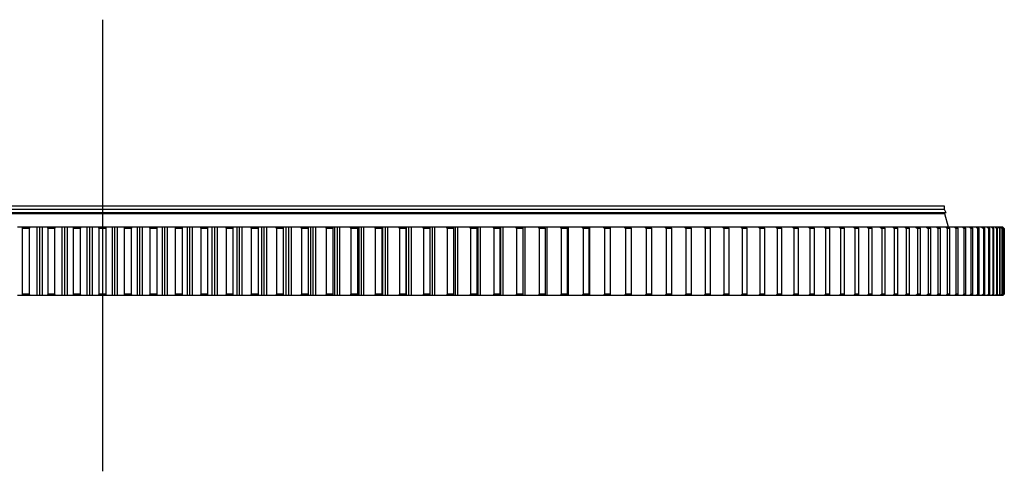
# Model space of a CAD drawing. Header units: millimetres. Extents: x -1209 to 25995, y 126471 to 147133.
# Tile 6 of 21: x 5172 to 8129, y 136803 to 138158. Entities that reach past the tile are written whole.
import ezdxf

# ---------------------------------------------------------------- set-up
doc = ezdxf.new("R2010")
doc.units = ezdxf.units.MM
doc.header["$LTSCALE"] = 100

msp = doc.modelspace()

# ---------------------------------------------------------------- linework, layer by layer
at = {"lineweight": 25}
msp.add_line((5420, 138157.6), (5420, 136802.7), dxfattribs=at)
at = {"color": 7, "linetype": 'Continuous', "lineweight": 25}
for p, q in [((7954.5, 137578.6), (2885.5, 137578.6)), ((7950.8, 137575.1), (2889.3, 137575.1)), ((7950, 137598.1), (2890, 137598.1)), ((7950, 137588.1), (2890, 137588.1)), ((7950, 137587.9), (2890, 137587.9)), ((7942.5, 137587.9), (7942.5, 137588.1)), ((7950, 137588.1), (7950, 137598.1)), ((7954.5, 137578.6), (7950, 137587.9)), ((7950, 137575.1), (7950, 137578.6)), ((7962.3, 137535.1), (7950.8, 137575.1)), ((5178.3, 137535.1), (5164.9, 137535.1)), ((5178.3, 137535.1), (5179.4, 137531.1)), ((5202.9, 137535.1), (5178.3, 137535.1)), ((5201.1, 137531.1), (5179.4, 137531.1)), ((5179.4, 137531.1), (5179.4, 137334.1)), ((5201.1, 137531.1), (5202.9, 137535.1)), ((5201.1, 137334.1), (5201.1, 137531.1)), ((5224.3, 137535.1), (5202.9, 137535.1)), ((5224.3, 137330.1), (5224.3, 137535.1)), ((5232.1, 137535.1), (5224.3, 137535.1)), ((5232.1, 137330.1), (5232.1, 137535.1)), ((5239.9, 137535.1), (5232.1, 137535.1)), ((5239.9, 137330.1), (5239.9, 137535.1)), ((5254.6, 137535.1), (5239.9, 137535.1)), ((5254.6, 137535.1), (5255.9, 137531.1)), ((5279.3, 137535.1), (5254.6, 137535.1)), ((5277.6, 137531.1), (5255.9, 137531.1)), ((5255.9, 137531.1), (5255.9, 137334.1)), ((5277.6, 137531.1), (5279.3, 137535.1)), ((5277.6, 137334.1), (5277.6, 137531.1)), ((5299.4, 137535.1), (5279.3, 137535.1)), ((5299.4, 137330.1), (5299.4, 137535.1)), ((5307.2, 137535.1), (5299.4, 137535.1)), ((5307.2, 137330.1), (5307.2, 137535.1)), ((5315, 137535.1), (5307.2, 137535.1)), ((5315, 137330.1), (5315, 137535.1)), ((5331.1, 137535.1), (5315, 137535.1)), ((5331.1, 137535.1), (5332.5, 137531.1)), ((5355.8, 137535.1), (5331.1, 137535.1)), ((5354.2, 137531.1), (5332.5, 137531.1)), ((5332.5, 137531.1), (5332.5, 137334.1)), ((5354.2, 137531.1), (5355.8, 137535.1)), ((5354.2, 137334.1), (5354.2, 137531.1)), ((5374.6, 137535.1), (5355.8, 137535.1)), ((5374.6, 137330.1), (5374.6, 137535.1)), ((5382.4, 137535.1), (5374.6, 137535.1)), ((5382.4, 137330.1), (5382.4, 137535.1)), ((5390.2, 137535.1), (5382.4, 137535.1)), ((5390.2, 137330.1), (5390.2, 137535.1)), ((5407.7, 137535.1), (5390.2, 137535.1)), ((5407.7, 137535.1), (5409.1, 137531.1)), ((5432.4, 137535.1), (5407.7, 137535.1)), ((5409.1, 137531.1), (5409.1, 137334.1)), ((5430.9, 137531.1), (5409.1, 137531.1)), ((5430.9, 137531.1), (5432.4, 137535.1)), ((5430.9, 137334.1), (5430.9, 137531.1)), ((5449.9, 137535.1), (5432.4, 137535.1)), ((5449.9, 137330.1), (5449.9, 137535.1)), ((5457.6, 137535.1), (5449.9, 137535.1)), ((5457.6, 137330.1), (5457.6, 137535.1)), ((5465.4, 137535.1), (5457.6, 137535.1)), ((5465.4, 137330.1), (5465.4, 137535.1)), ((5484.2, 137535.1), (5465.4, 137535.1)), ((5484.2, 137535.1), (5485.8, 137531.1)), ((5509, 137535.1), (5484.2, 137535.1)), ((5485.8, 137531.1), (5485.8, 137334.1)), ((5507.6, 137531.1), (5485.8, 137531.1)), ((5507.6, 137531.1), (5509, 137535.1)), ((5507.6, 137334.1), (5507.6, 137531.1)), ((5525.1, 137535.1), (5509, 137535.1)), ((5525.1, 137330.1), (5525.1, 137535.1)), ((5532.9, 137535.1), (5525.1, 137535.1)), ((5532.9, 137330.1), (5532.9, 137535.1)), ((5540.6, 137535.1), (5532.9, 137535.1)), ((5540.6, 137330.1), (5540.6, 137535.1)), ((5560.7, 137535.1), (5540.6, 137535.1)), ((5560.7, 137535.1), (5562.5, 137531.1)), ((5585.4, 137535.1), (5560.7, 137535.1)), ((5584.2, 137531.1), (5562.5, 137531.1)), ((5562.5, 137531.1), (5562.5, 137334.1)), ((5584.2, 137531.1), (5585.4, 137535.1)), ((5584.2, 137334.1), (5584.2, 137531.1)), ((5600.2, 137535.1), (5585.4, 137535.1)), ((5600.2, 137330.1), (5600.2, 137535.1)), ((5608, 137535.1), (5600.2, 137535.1)), ((5608, 137330.1), (5608, 137535.1)), ((5615.7, 137535.1), (5608, 137535.1)), ((5615.7, 137330.1), (5615.7, 137535.1)), ((5637.2, 137535.1), (5615.7, 137535.1)), ((5637.2, 137535.1), (5639, 137531.1)), ((5661.8, 137535.1), (5637.2, 137535.1)), ((5639, 137531.1), (5639, 137334.1)), ((5660.7, 137531.1), (5639, 137531.1)), ((5660.7, 137531.1), (5661.8, 137535.1)), ((5660.7, 137334.1), (5660.7, 137531.1)), ((5675.2, 137535.1), (5661.8, 137535.1)), ((5675.2, 137330.1), (5675.2, 137535.1)), ((5682.9, 137535.1), (5675.2, 137535.1)), ((5682.9, 137330.1), (5682.9, 137535.1)), ((5690.7, 137535.1), (5682.9, 137535.1)), ((5690.7, 137330.1), (5690.7, 137535.1)), ((5713.4, 137535.1), (5690.7, 137535.1)), ((5713.4, 137535.1), (5715.3, 137531.1)), ((5738, 137535.1), (5713.4, 137535.1)), ((5736.9, 137531.1), (5715.3, 137531.1)), ((5715.3, 137531.1), (5715.3, 137334.1)), ((5736.9, 137531.1), (5738, 137535.1)), ((5736.9, 137334.1), (5736.9, 137531.1)), ((5750, 137535.1), (5738, 137535.1)), ((5750, 137330.1), (5750, 137535.1)), ((5757.7, 137535.1), (5750, 137535.1)), ((5757.7, 137330.1), (5757.7, 137535.1)), ((5765.4, 137535.1), (5757.7, 137535.1)), ((5765.4, 137330.1), (5765.4, 137535.1)), ((5789.4, 137535.1), (5765.4, 137535.1)), ((5789.4, 137535.1), (5791.4, 137531.1)), ((5813.9, 137535.1), (5789.4, 137535.1)), ((5791.4, 137531.1), (5791.4, 137334.1)), ((5813, 137531.1), (5791.4, 137531.1)), ((5813, 137531.1), (5813.9, 137535.1)), ((5813, 137334.1), (5813, 137531.1)), ((5824.5, 137535.1), (5813.9, 137535.1)), ((5824.5, 137330.1), (5824.5, 137535.1)), ((5832.2, 137535.1), (5824.5, 137535.1)), ((5832.2, 137330.1), (5832.2, 137535.1)), ((5839.9, 137535.1), (5832.2, 137535.1)), ((5839.9, 137330.1), (5839.9, 137535.1)), ((5865.1, 137535.1), (5839.9, 137535.1)), ((5865.1, 137535.1), (5867.2, 137531.1)), ((5889.5, 137535.1), (5865.1, 137535.1)), ((5888.7, 137531.1), (5867.2, 137531.1)), ((5867.2, 137531.1), (5867.2, 137334.1)), ((5888.7, 137531.1), (5889.5, 137535.1)), ((5888.7, 137334.1), (5888.7, 137531.1)), ((5898.7, 137535.1), (5889.5, 137535.1)), ((5898.7, 137330.1), (5898.7, 137535.1)), ((5906.3, 137535.1), (5898.7, 137535.1)), ((5906.3, 137330.1), (5906.3, 137535.1)), ((5914, 137535.1), (5906.3, 137535.1)), ((5914, 137330.1), (5914, 137535.1)), ((5940.4, 137535.1), (5914, 137535.1)), ((5940.4, 137535.1), (5942.7, 137531.1)), ((5964.7, 137535.1), (5940.4, 137535.1)), ((5964, 137531.1), (5942.7, 137531.1)), ((5942.7, 137531.1), (5942.7, 137334.1)), ((5964, 137531.1), (5964.7, 137535.1)), ((5964, 137334.1), (5964, 137531.1)), ((5972.5, 137535.1), (5964.7, 137535.1)), ((5972.5, 137330.1), (5972.5, 137535.1)), ((5980.1, 137535.1), (5972.5, 137535.1)), ((5980.1, 137330.1), (5980.1, 137535.1)), ((5987.7, 137535.1), (5980.1, 137535.1)), ((5987.7, 137330.1), (5987.7, 137535.1)), ((6015.4, 137535.1), (5987.7, 137535.1)), ((6015.4, 137535.1), (6017.7, 137531.1)), ((6039.5, 137535.1), (6015.4, 137535.1)), ((6017.7, 137531.1), (6017.7, 137334.1)), ((6038.9, 137531.1), (6017.7, 137531.1)), ((6038.9, 137531.1), (6039.5, 137535.1)), ((6038.9, 137334.1), (6038.9, 137531.1)), ((6045.9, 137535.1), (6039.5, 137535.1)), ((6045.9, 137330.1), (6045.9, 137535.1)), ((6053.4, 137535.1), (6045.9, 137535.1)), ((6053.4, 137330.1), (6053.4, 137535.1)), ((6061, 137535.1), (6053.4, 137535.1)), ((6061, 137330.1), (6061, 137535.1)), ((6089.8, 137535.1), (6061, 137535.1)), ((6089.8, 137535.1), (6092.2, 137531.1)), ((6113.7, 137535.1), (6089.8, 137535.1)), ((6113.3, 137531.1), (6092.2, 137531.1)), ((6092.2, 137531.1), (6092.2, 137334.1)), ((6113.3, 137531.1), (6113.7, 137535.1)), ((6113.3, 137334.1), (6113.3, 137531.1)), ((6118.7, 137535.1), (6113.7, 137535.1)), ((6118.7, 137330.1), (6118.7, 137535.1)), ((6126.2, 137535.1), (6118.7, 137535.1)), ((6126.2, 137330.1), (6126.2, 137535.1)), ((6133.7, 137535.1), (6126.2, 137535.1)), ((6133.7, 137330.1), (6133.7, 137535.1)), ((6163.7, 137535.1), (6133.7, 137535.1)), ((6163.7, 137535.1), (6166.3, 137531.1)), ((6187.5, 137535.1), (6163.7, 137535.1)), ((6166.3, 137531.1), (6166.3, 137334.1)), ((6187.2, 137531.1), (6166.3, 137531.1)), ((6187.2, 137531.1), (6187.5, 137535.1)), ((6187.2, 137334.1), (6187.2, 137531.1)), ((6191, 137535.1), (6187.5, 137535.1)), ((6191, 137330.1), (6191, 137535.1)), ((6198.5, 137535.1), (6191, 137535.1)), ((6198.5, 137330.1), (6198.5, 137535.1)), ((6205.9, 137535.1), (6198.5, 137535.1)), ((6205.9, 137330.1), (6205.9, 137535.1)), ((6237, 137535.1), (6205.9, 137535.1)), ((6237, 137535.1), (6239.7, 137531.1)), ((6260.6, 137535.1), (6237, 137535.1)), ((6239.7, 137531.1), (6239.7, 137334.1)), ((6260.4, 137531.1), (6239.7, 137531.1)), ((6260.4, 137531.1), (6260.6, 137535.1)), ((6260.4, 137334.1), (6260.4, 137531.1)), ((6262.7, 137535.1), (6260.6, 137535.1)), ((6262.7, 137330.1), (6262.7, 137535.1)), ((6270.1, 137535.1), (6262.7, 137535.1)), ((6270.1, 137330.1), (6270.1, 137535.1)), ((6277.5, 137535.1), (6270.1, 137535.1)), ((6277.5, 137330.1), (6277.5, 137535.1)), ((6309.7, 137535.1), (6277.5, 137535.1)), ((6309.7, 137535.1), (6312.4, 137531.1)), ((6333, 137535.1), (6309.7, 137535.1)), ((6333, 137531.1), (6312.4, 137531.1)), ((6312.4, 137531.1), (6312.4, 137334.1)), ((6333, 137531.1), (6333, 137535.1)), ((6333.7, 137535.1), (6333, 137535.1)), ((6333, 137334.1), (6333, 137531.1)), ((6333.7, 137330.1), (6333.7, 137535.1)), ((6341, 137535.1), (6333.7, 137535.1)), ((6341, 137330.1), (6341, 137535.1)), ((6348.3, 137535.1), (6341, 137535.1)), ((6348.3, 137330.1), (6348.3, 137535.1)), ((6381.7, 137535.1), (6348.3, 137535.1)), ((6381.7, 137535.1), (6384.5, 137531.1)), ((6404.7, 137535.1), (6381.7, 137535.1)), ((6404.8, 137531.1), (6384.5, 137531.1)), ((6384.5, 137531.1), (6384.5, 137334.1)), ((6404.8, 137531.1), (6404.7, 137535.1)), ((6411.2, 137535.1), (6404.7, 137535.1)), ((6404.8, 137334.1), (6404.8, 137531.1)), ((6411.2, 137330.1), (6411.2, 137535.1)), ((6418.5, 137535.1), (6411.2, 137535.1)), ((6418.5, 137330.1), (6418.5, 137535.1)), ((6452.8, 137535.1), (6418.5, 137535.1)), ((6452.8, 137535.1), (6455.7, 137531.1)), ((6475.7, 137535.1), (6452.8, 137535.1)), ((6455.7, 137531.1), (6455.7, 137334.1)), ((6475.8, 137531.1), (6455.7, 137531.1)), ((6475.8, 137531.1), (6475.7, 137535.1)), ((6480.6, 137535.1), (6475.7, 137535.1)), ((6475.8, 137334.1), (6475.8, 137531.1)), ((6480.6, 137330.1), (6480.6, 137535.1)), ((6487.8, 137535.1), (6480.6, 137535.1)), ((6487.8, 137330.1), (6487.8, 137535.1)), ((6523.2, 137535.1), (6487.8, 137535.1)), ((6523.2, 137535.1), (6526.2, 137531.1)), ((6545.7, 137535.1), (6523.2, 137535.1)), ((6546, 137531.1), (6526.2, 137531.1)), ((6526.2, 137531.1), (6526.2, 137334.1)), ((6546, 137531.1), (6545.7, 137535.1)), ((6549.2, 137535.1), (6545.7, 137535.1)), ((6546, 137334.1), (6546, 137531.1)), ((6549.2, 137330.1), (6549.2, 137535.1)), ((6556.2, 137535.1), (6549.2, 137535.1)), ((6556.2, 137330.1), (6556.2, 137535.1)), ((6592.7, 137535.1), (6556.2, 137535.1)), ((6592.7, 137535.1), (6595.7, 137531.1)), ((6614.9, 137535.1), (6592.7, 137535.1)), ((6595.7, 137531.1), (6595.7, 137334.1)), ((6615.3, 137531.1), (6595.7, 137531.1)), ((6615.3, 137531.1), (6614.9, 137535.1)), ((6616.9, 137535.1), (6614.9, 137535.1)), ((6615.3, 137334.1), (6615.3, 137531.1)), ((6616.9, 137330.1), (6616.9, 137535.1)), ((6623.8, 137535.1), (6616.9, 137535.1)), ((6623.8, 137330.1), (6623.8, 137535.1)), ((6661.2, 137535.1), (6623.8, 137535.1)), ((6661.2, 137535.1), (6664.4, 137531.1)), ((6683.1, 137535.1), (6661.2, 137535.1)), ((6664.4, 137531.1), (6664.4, 137334.1)), ((6683.7, 137531.1), (6664.4, 137531.1)), ((6683.7, 137531.1), (6683.1, 137535.1)), ((6683.6, 137535.1), (6683.1, 137535.1)), ((6690.4, 137535.1), (6683.6, 137535.1)), ((6683.7, 137334.1), (6683.7, 137531.1)), ((6690.4, 137330.1), (6690.4, 137535.1)), ((6728.7, 137535.1), (6690.4, 137535.1)), ((6728.7, 137535.1), (6732, 137531.1)), ((6750.3, 137535.1), (6728.7, 137535.1)), ((6751, 137531.1), (6732, 137531.1)), ((6732, 137531.1), (6732, 137334.1)), ((6751, 137531.1), (6750.3, 137535.1)), ((6756, 137535.1), (6750.3, 137535.1)), ((6751, 137334.1), (6751, 137531.1)), ((6756, 137330.1), (6756, 137535.1)), ((6795.2, 137535.1), (6756, 137535.1)), ((6795.2, 137535.1), (6798.5, 137531.1)), ((6816.5, 137535.1), (6795.2, 137535.1)), ((6798.5, 137531.1), (6798.5, 137334.1)), ((6817.2, 137531.1), (6798.5, 137531.1)), ((6817.2, 137531.1), (6816.5, 137535.1)), ((6820.5, 137535.1), (6816.5, 137535.1)), ((6817.2, 137334.1), (6817.2, 137531.1)), ((6820.5, 137330.1), (6820.5, 137535.1)), ((6860.6, 137535.1), (6820.5, 137535.1)), ((6860.6, 137535.1), (6864, 137531.1)), ((6881.5, 137535.1), (6860.6, 137535.1)), ((6882.4, 137531.1), (6864, 137531.1)), ((6864, 137531.1), (6864, 137334.1)), ((6882.4, 137531.1), (6881.5, 137535.1)), ((6883.9, 137535.1), (6881.5, 137535.1)), ((6882.4, 137334.1), (6882.4, 137531.1)), ((6883.9, 137330.1), (6883.9, 137535.1)), ((6924.8, 137535.1), (6883.9, 137535.1)), ((6924.8, 137535.1), (6928.3, 137531.1)), ((6945.3, 137535.1), (6924.8, 137535.1)), ((6928.3, 137531.1), (6928.3, 137334.1)), ((6946.3, 137531.1), (6928.3, 137531.1)), ((6946.3, 137531.1), (6945.3, 137535.1)), ((6946.1, 137535.1), (6945.3, 137535.1)), ((6946.1, 137532.2), (6946.1, 137535.1)), ((6987.9, 137535.1), (6946.1, 137535.1)), ((6946.3, 137334.1), (6946.3, 137531.1)), ((6987.9, 137535.1), (6991.4, 137531.1)), ((7008, 137535.1), (6987.9, 137535.1)), ((7009.1, 137531.1), (6991.4, 137531.1)), ((6991.4, 137531.1), (6991.4, 137334.1)), ((7009.1, 137531.1), (7008, 137535.1)), ((7049.6, 137535.1), (7008.1, 137535.1)), ((7009.1, 137334.1), (7009.1, 137531.1)), ((7049.6, 137535.1), (7053.2, 137531.1)), ((7069.3, 137535.1), (7049.6, 137535.1)), ((7053.2, 137531.1), (7053.2, 137334.1)), ((7070.6, 137531.1), (7053.2, 137531.1)), ((7070.6, 137531.1), (7069.3, 137535.1)), ((7110.1, 137535.1), (7069.7, 137535.1)), ((7070.6, 137334.1), (7070.6, 137531.1)), ((7110.1, 137535.1), (7113.8, 137531.1)), ((7129.3, 137535.1), (7110.1, 137535.1)), ((7130.7, 137531.1), (7113.8, 137531.1)), ((7113.8, 137531.1), (7113.8, 137334.1)), ((7130.7, 137531.1), (7129.3, 137535.1)), ((7169.2, 137535.1), (7129.5, 137535.1)), ((7130.7, 137334.1), (7130.7, 137531.1)), ((7169.2, 137535.1), (7172.9, 137531.1)), ((7188, 137535.1), (7169.2, 137535.1)), ((7189.5, 137531.1), (7172.9, 137531.1)), ((7172.9, 137531.1), (7172.9, 137334.1)), ((7189.5, 137531.1), (7188, 137535.1)), ((7226.9, 137535.1), (7188.4, 137535.1)), ((7189.5, 137334.1), (7189.5, 137531.1)), ((7226.9, 137535.1), (7230.7, 137531.1)), ((7245.3, 137535.1), (7226.9, 137535.1)), ((7230.7, 137531.1), (7230.7, 137334.1)), ((7246.9, 137531.1), (7230.7, 137531.1)), ((7246.9, 137531.1), (7245.3, 137535.1)), ((7283.2, 137535.1), (7245.6, 137535.1)), ((7246.9, 137334.1), (7246.9, 137531.1)), ((7283.2, 137535.1), (7287, 137531.1)), ((7301, 137535.1), (7283.2, 137535.1)), ((7287, 137531.1), (7287, 137334.1)), ((7302.8, 137531.1), (7287, 137531.1)), ((7302.8, 137531.1), (7301, 137535.1)), ((7338, 137535.1), (7301.2, 137535.1)), ((7302.8, 137334.1), (7302.8, 137531.1)), ((7338, 137535.1), (7341.9, 137531.1)), ((7355.3, 137535.1), (7338, 137535.1)), ((7357.1, 137531.1), (7341.9, 137531.1)), ((7341.9, 137531.1), (7341.9, 137334.1)), ((7357.1, 137531.1), (7355.3, 137535.1)), ((7391.2, 137535.1), (7355.5, 137535.1)), ((7357.1, 137334.1), (7357.1, 137531.1)), ((7391.2, 137535.1), (7395.1, 137531.1)), ((7408.1, 137535.1), (7391.2, 137535.1)), ((7410, 137531.1), (7395.1, 137531.1)), ((7395.1, 137531.1), (7395.1, 137334.1)), ((7410, 137531.1), (7408.1, 137535.1)), ((7442.9, 137535.1), (7408.2, 137535.1)), ((7410, 137334.1), (7410, 137531.1)), ((7442.9, 137535.1), (7446.8, 137531.1)), ((7459.2, 137535.1), (7442.9, 137535.1)), ((7461.2, 137531.1), (7446.8, 137531.1)), ((7446.8, 137531.1), (7446.8, 137334.1)), ((7461.2, 137531.1), (7459.2, 137535.1)), ((7492.9, 137535.1), (7459.4, 137535.1)), ((7461.2, 137334.1), (7461.2, 137531.1)), ((7492.9, 137535.1), (7496.9, 137531.1)), ((7508.7, 137535.1), (7492.9, 137535.1)), ((7496.9, 137531.1), (7496.9, 137334.1)), ((7510.8, 137531.1), (7496.9, 137531.1)), ((7510.8, 137531.1), (7508.7, 137535.1)), ((7541.3, 137535.1), (7508.9, 137535.1)), ((7510.8, 137334.1), (7510.8, 137531.1)), ((7541.3, 137535.1), (7545.3, 137531.1)), ((7556.5, 137535.1), (7541.3, 137535.1)), ((7545.3, 137531.1), (7545.3, 137334.1)), ((7558.8, 137531.1), (7545.3, 137531.1)), ((7558.8, 137531.1), (7556.5, 137535.1)), ((7587.9, 137535.1), (7556.8, 137535.1)), ((7558.8, 137334.1), (7558.8, 137531.1)), ((7587.9, 137535.1), (7592, 137531.1)), ((7602.7, 137535.1), (7587.9, 137535.1)), ((7605, 137531.1), (7592, 137531.1)), ((7592, 137531.1), (7592, 137334.1)), ((7605, 137531.1), (7602.7, 137535.1)), ((7632.9, 137535.1), (7603, 137535.1)), ((7605, 137334.1), (7605, 137531.1)), ((7632.9, 137535.1), (7637, 137531.1)), ((7647, 137535.1), (7632.9, 137535.1)), ((7637, 137531.1), (7637, 137334.1)), ((7649.5, 137531.1), (7637, 137531.1)), ((7649.5, 137531.1), (7647, 137535.1)), ((7676.1, 137535.1), (7647.2, 137535.1)), ((7649.5, 137334.1), (7649.5, 137531.1)), ((7676.1, 137535.1), (7680.2, 137531.1)), ((7689.6, 137535.1), (7676.1, 137535.1)), ((7680.2, 137531.1), (7680.2, 137334.1)), ((7692.2, 137531.1), (7680.2, 137531.1)), ((7692.2, 137531.1), (7689.6, 137535.1)), ((7717.4, 137535.1), (7689.8, 137535.1)), ((7692.2, 137334.1), (7692.2, 137531.1)), ((7717.4, 137535.1), (7721.6, 137531.1)), ((7730.4, 137535.1), (7717.4, 137535.1)), ((7721.6, 137531.1), (7721.6, 137334.1)), ((7733, 137531.1), (7721.6, 137531.1)), ((7733, 137531.1), (7730.4, 137535.1)), ((7756.9, 137535.1), (7730.7, 137535.1)), ((7733, 137334.1), (7733, 137531.1)), ((7756.9, 137535.1), (7761.1, 137531.1)), ((7769.3, 137535.1), (7756.9, 137535.1)), ((7761.1, 137531.1), (7761.1, 137334.1)), ((7772, 137531.1), (7761.1, 137531.1)), ((7772, 137531.1), (7769.3, 137535.1)), ((7794.6, 137535.1), (7769.5, 137535.1)), ((7772, 137334.1), (7772, 137531.1)), ((7794.6, 137535.1), (7798.8, 137531.1)), ((7806.3, 137535.1), (7794.6, 137535.1)), ((7798.8, 137531.1), (7798.8, 137334.1)), ((7809.2, 137531.1), (7798.8, 137531.1)), ((7809.2, 137531.1), (7806.3, 137535.1)), ((7830.3, 137535.1), (7806.7, 137535.1)), ((7809.2, 137334.1), (7809.2, 137531.1)), ((7830.3, 137535.1), (7834.6, 137531.1)), ((7841.5, 137535.1), (7830.3, 137535.1)), ((7844.4, 137531.1), (7834.6, 137531.1)), ((7834.6, 137531.1), (7834.6, 137334.1)), ((7844.4, 137531.1), (7841.5, 137535.1)), ((7864.2, 137535.1), (7841.6, 137535.1)), ((7844.4, 137334.1), (7844.4, 137531.1)), ((7864.2, 137535.1), (7868.4, 137531.1)), ((7874.7, 137535.1), (7864.2, 137535.1)), ((7868.4, 137531.1), (7868.4, 137334.1)), ((7877.7, 137531.1), (7868.4, 137531.1)), ((7877.7, 137531.1), (7874.7, 137535.1)), ((7896, 137535.1), (7874.8, 137535.1)), ((7877.7, 137334.1), (7877.7, 137531.1)), ((7896, 137535.1), (7900.3, 137531.1)), ((7905.9, 137535.1), (7896, 137535.1)), ((7900.3, 137531.1), (7900.3, 137334.1)), ((7909, 137531.1), (7900.3, 137531.1)), ((7909, 137531.1), (7905.9, 137535.1)), ((7925.9, 137535.1), (7906.1, 137535.1)), ((7909, 137334.1), (7909, 137531.1)), ((7925.9, 137535.1), (7930.2, 137531.1)), ((7935.1, 137535.1), (7925.9, 137535.1)), ((7930.2, 137531.1), (7930.2, 137334.1)), ((7938.3, 137531.1), (7930.2, 137531.1)), ((7938.3, 137531.1), (7935.1, 137535.1)), ((7953.8, 137535.1), (7935.3, 137535.1)), ((7938.3, 137334.1), (7938.3, 137531.1)), ((7953.8, 137535.1), (7958, 137531.1)), ((7962.3, 137535.1), (7953.8, 137535.1)), ((7958, 137531.1), (7958, 137334.1)), ((7965.6, 137531.1), (7958, 137531.1)), ((7965.6, 137531.1), (7962.3, 137535.1)), ((7979.6, 137535.1), (7962.5, 137535.1)), ((7965.6, 137334.1), (7965.6, 137531.1)), ((7979.6, 137535.1), (7983.9, 137531.1)), ((7987.5, 137535.1), (7979.6, 137535.1)), ((7983.9, 137531.1), (7983.9, 137334.1)), ((7990.8, 137531.1), (7983.9, 137531.1)), ((7990.8, 137531.1), (7987.5, 137535.1)), ((8003.4, 137535.1), (7987.7, 137535.1)), ((7990.8, 137334.1), (7990.8, 137531.1)), ((8003.4, 137535.1), (8007.6, 137531.1)), ((8010.6, 137535.1), (8003.4, 137535.1)), ((8007.6, 137531.1), (8007.6, 137334.1)), ((8014, 137531.1), (8007.6, 137531.1)), ((8014, 137531.1), (8010.6, 137535.1)), ((8025.1, 137535.1), (8011, 137535.1)), ((8014, 137334.1), (8014, 137531.1)), ((8025.1, 137535.1), (8029.4, 137531.1)), ((8031.7, 137535.1), (8025.1, 137535.1)), ((8029.4, 137531.1), (8029.4, 137334.1)), ((8035.1, 137531.1), (8029.4, 137531.1)), ((8035.1, 137531.1), (8031.7, 137535.1)), ((8044.7, 137535.1), (8031.9, 137535.1)), ((8035.1, 137334.1), (8035.1, 137531.1)), ((8044.7, 137535.1), (8049, 137531.1)), ((8050.6, 137535.1), (8044.7, 137535.1)), ((8049, 137531.1), (8049, 137334.1)), ((8054.2, 137531.1), (8049, 137531.1)), ((8054.2, 137531.1), (8050.6, 137535.1)), ((8062.3, 137535.1), (8050.9, 137535.1)), ((8054.2, 137334.1), (8054.2, 137531.1)), ((8062.3, 137535.1), (8066.5, 137531.1)), ((8067.5, 137535.1), (8062.3, 137535.1)), ((8066.5, 137531.1), (8066.5, 137334.1)), ((8071.1, 137531.1), (8066.5, 137531.1)), ((8071.1, 137531.1), (8067.5, 137535.1)), ((8077.7, 137535.1), (8067.7, 137535.1)), ((8071.1, 137334.1), (8071.1, 137531.1)), ((8077.7, 137535.1), (8081.9, 137531.1)), ((8082.2, 137535.1), (8077.7, 137535.1)), ((8081.9, 137531.1), (8081.9, 137334.1)), ((8085.9, 137531.1), (8081.9, 137531.1)), ((8085.9, 137531.1), (8082.2, 137535.1)), ((8091, 137535.1), (8082.4, 137535.1)), ((8085.9, 137334.1), (8085.9, 137531.1)), ((8091, 137535.1), (8095.2, 137531.1)), ((8094.8, 137535.1), (8091, 137535.1)), ((8098.5, 137531.1), (8094.8, 137535.1)), ((8102.1, 137535.1), (8095, 137535.1)), ((8095.2, 137531.1), (8095.2, 137334.1)), ((8098.5, 137531.1), (8095.2, 137531.1)), ((8098.5, 137334.1), (8098.5, 137531.1)), ((8102.1, 137535.1), (8106.3, 137531.1)), ((8105.3, 137535.1), (8102.1, 137535.1)), ((8109, 137531.1), (8105.3, 137535.1)), ((8111.1, 137535.1), (8105.4, 137535.1)), ((8106.3, 137531.1), (8106.3, 137334.1)), ((8109, 137531.1), (8106.3, 137531.1)), ((8109, 137334.1), (8109, 137531.1)), ((8111.1, 137535.1), (8115.2, 137531.1)), ((8113.6, 137535.1), (8111.1, 137535.1)), ((8117.4, 137531.1), (8113.6, 137535.1)), ((8118, 137535.1), (8113.7, 137535.1)), ((8115.2, 137531.1), (8115.2, 137334.1)), ((8117.4, 137531.1), (8115.2, 137531.1)), ((8117.4, 137334.1), (8117.4, 137531.1)), ((8118, 137535.1), (8122.1, 137531.1)), ((8119.7, 137535.1), (8118, 137535.1)), ((8123.6, 137531.1), (8119.7, 137535.1)), ((8122.6, 137535.1), (8119.9, 137535.1)), ((8122.1, 137531.1), (8122.1, 137334.1)), ((8123.6, 137531.1), (8122.1, 137531.1)), ((8122.6, 137535.1), (8126.7, 137531.1)), ((8123.7, 137535.1), (8122.6, 137535.1)), ((8123.6, 137334.1), (8123.6, 137531.1)), ((8127.6, 137531.1), (8123.7, 137535.1)), ((8125.2, 137535.1), (8123.9, 137535.1)), ((8125.2, 137535.1), (8129.2, 137531.1)), ((8125.5, 137535.1), (8125.2, 137535.1)), ((8129.5, 137531.1), (8125.5, 137535.1)), ((8126.7, 137531.1), (8126.7, 137334.1)), ((8127.6, 137531.1), (8126.7, 137531.1)), ((8127.6, 137334.1), (8127.6, 137531.1)), ((8129.2, 137531.1), (8129.2, 137334.1)), ((8129.5, 137531.1), (8129.2, 137531.1)), ((8129.5, 137334.1), (8129.5, 137531.1)), ((5178.3, 137330.1), (5164.9, 137330.1)), ((5179.4, 137334.1), (5178.3, 137330.1)), ((5202.9, 137330.1), (5178.3, 137330.1)), ((5201.1, 137334.1), (5179.4, 137334.1)), ((5202.9, 137330.1), (5201.1, 137334.1)), ((5224.3, 137330.1), (5202.9, 137330.1)), ((5232.1, 137330.1), (5224.3, 137330.1)), ((5239.9, 137330.1), (5232.1, 137330.1)), ((5254.6, 137330.1), (5239.9, 137330.1)), ((5255.9, 137334.1), (5254.6, 137330.1)), ((5279.3, 137330.1), (5254.6, 137330.1)), ((5277.6, 137334.1), (5255.9, 137334.1)), ((5279.3, 137330.1), (5277.6, 137334.1)), ((5299.4, 137330.1), (5279.3, 137330.1)), ((5307.2, 137330.1), (5299.4, 137330.1)), ((5315, 137330.1), (5307.2, 137330.1)), ((5331.1, 137330.1), (5315, 137330.1)), ((5332.5, 137334.1), (5331.1, 137330.1)), ((5355.8, 137330.1), (5331.1, 137330.1)), ((5354.2, 137334.1), (5332.5, 137334.1)), ((5355.8, 137330.1), (5354.2, 137334.1)), ((5374.6, 137330.1), (5355.8, 137330.1)), ((5382.4, 137330.1), (5374.6, 137330.1)), ((5390.2, 137330.1), (5382.4, 137330.1)), ((5407.7, 137330.1), (5390.2, 137330.1)), ((5409.1, 137334.1), (5407.7, 137330.1)), ((5432.4, 137330.1), (5407.7, 137330.1)), ((5430.9, 137334.1), (5409.1, 137334.1)), ((5432.4, 137330.1), (5430.9, 137334.1)), ((5449.9, 137330.1), (5432.4, 137330.1)), ((5457.6, 137330.1), (5449.9, 137330.1)), ((5465.4, 137330.1), (5457.6, 137330.1)), ((5484.2, 137330.1), (5465.4, 137330.1)), ((5485.8, 137334.1), (5484.2, 137330.1)), ((5509, 137330.1), (5484.2, 137330.1)), ((5507.6, 137334.1), (5485.8, 137334.1)), ((5509, 137330.1), (5507.6, 137334.1)), ((5525.1, 137330.1), (5509, 137330.1)), ((5532.9, 137330.1), (5525.1, 137330.1)), ((5540.6, 137330.1), (5532.9, 137330.1)), ((5560.7, 137330.1), (5540.6, 137330.1)), ((5562.5, 137334.1), (5560.7, 137330.1)), ((5585.4, 137330.1), (5560.7, 137330.1)), ((5584.2, 137334.1), (5562.5, 137334.1)), ((5585.4, 137330.1), (5584.2, 137334.1)), ((5600.2, 137330.1), (5585.4, 137330.1)), ((5608, 137330.1), (5600.2, 137330.1)), ((5615.7, 137330.1), (5608, 137330.1)), ((5637.2, 137330.1), (5615.7, 137330.1)), ((5639, 137334.1), (5637.2, 137330.1)), ((5661.8, 137330.1), (5637.2, 137330.1)), ((5660.7, 137334.1), (5639, 137334.1)), ((5661.8, 137330.1), (5660.7, 137334.1)), ((5675.2, 137330.1), (5661.8, 137330.1)), ((5682.9, 137330.1), (5675.2, 137330.1)), ((5690.7, 137330.1), (5682.9, 137330.1)), ((5713.4, 137330.1), (5690.7, 137330.1)), ((5715.3, 137334.1), (5713.4, 137330.1)), ((5738, 137330.1), (5713.4, 137330.1)), ((5736.9, 137334.1), (5715.3, 137334.1)), ((5738, 137330.1), (5736.9, 137334.1)), ((5750, 137330.1), (5738, 137330.1)), ((5757.7, 137330.1), (5750, 137330.1)), ((5765.4, 137330.1), (5757.7, 137330.1)), ((5789.4, 137330.1), (5765.4, 137330.1)), ((5791.4, 137334.1), (5789.4, 137330.1)), ((5813.9, 137330.1), (5789.4, 137330.1)), ((5813, 137334.1), (5791.4, 137334.1)), ((5813.9, 137330.1), (5813, 137334.1)), ((5824.5, 137330.1), (5813.9, 137330.1)), ((5832.2, 137330.1), (5824.5, 137330.1)), ((5839.9, 137330.1), (5832.2, 137330.1)), ((5865.1, 137330.1), (5839.9, 137330.1)), ((5867.2, 137334.1), (5865.1, 137330.1)), ((5889.5, 137330.1), (5865.1, 137330.1)), ((5888.7, 137334.1), (5867.2, 137334.1)), ((5889.5, 137330.1), (5888.7, 137334.1)), ((5898.7, 137330.1), (5889.5, 137330.1)), ((5906.3, 137330.1), (5898.7, 137330.1)), ((5914, 137330.1), (5906.3, 137330.1)), ((5940.4, 137330.1), (5914, 137330.1)), ((5942.7, 137334.1), (5940.4, 137330.1)), ((5964.7, 137330.1), (5940.4, 137330.1)), ((5964, 137334.1), (5942.7, 137334.1)), ((5964.7, 137330.1), (5964, 137334.1)), ((5972.5, 137330.1), (5964.7, 137330.1)), ((5980.1, 137330.1), (5972.5, 137330.1)), ((5987.7, 137330.1), (5980.1, 137330.1)), ((6015.4, 137330.1), (5987.7, 137330.1)), ((6017.7, 137334.1), (6015.4, 137330.1)), ((6039.5, 137330.1), (6015.4, 137330.1)), ((6038.9, 137334.1), (6017.7, 137334.1)), ((6039.5, 137330.1), (6038.9, 137334.1)), ((6045.9, 137330.1), (6039.5, 137330.1)), ((6053.4, 137330.1), (6045.9, 137330.1)), ((6061, 137330.1), (6053.4, 137330.1)), ((6089.8, 137330.1), (6061, 137330.1)), ((6092.2, 137334.1), (6089.8, 137330.1)), ((6113.7, 137330.1), (6089.8, 137330.1)), ((6113.3, 137334.1), (6092.2, 137334.1)), ((6113.7, 137330.1), (6113.3, 137334.1)), ((6118.7, 137330.1), (6113.7, 137330.1)), ((6126.2, 137330.1), (6118.7, 137330.1)), ((6133.7, 137330.1), (6126.2, 137330.1)), ((6163.7, 137330.1), (6133.7, 137330.1)), ((6166.3, 137334.1), (6163.7, 137330.1)), ((6187.5, 137330.1), (6163.7, 137330.1)), ((6187.2, 137334.1), (6166.3, 137334.1)), ((6187.5, 137330.1), (6187.2, 137334.1)), ((6191, 137330.1), (6187.5, 137330.1)), ((6198.5, 137330.1), (6191, 137330.1)), ((6205.9, 137330.1), (6198.5, 137330.1)), ((6237, 137330.1), (6205.9, 137330.1)), ((6239.7, 137334.1), (6237, 137330.1)), ((6260.6, 137330.1), (6237, 137330.1)), ((6260.4, 137334.1), (6239.7, 137334.1)), ((6260.6, 137330.1), (6260.4, 137334.1)), ((6262.7, 137330.1), (6260.6, 137330.1)), ((6270.1, 137330.1), (6262.7, 137330.1)), ((6277.5, 137330.1), (6270.1, 137330.1)), ((6309.7, 137330.1), (6277.5, 137330.1)), ((6312.4, 137334.1), (6309.7, 137330.1)), ((6333, 137330.1), (6309.7, 137330.1)), ((6333, 137334.1), (6312.4, 137334.1)), ((6333, 137330.1), (6333, 137334.1)), ((6333.7, 137330.1), (6333, 137330.1)), ((6341, 137330.1), (6333.7, 137330.1)), ((6348.3, 137330.1), (6341, 137330.1)), ((6381.7, 137330.1), (6348.3, 137330.1)), ((6384.5, 137334.1), (6381.7, 137330.1)), ((6404.7, 137330.1), (6381.7, 137330.1)), ((6404.8, 137334.1), (6384.5, 137334.1)), ((6404.7, 137330.1), (6404.8, 137334.1)), ((6411.2, 137330.1), (6404.7, 137330.1)), ((6418.5, 137330.1), (6411.2, 137330.1)), ((6452.8, 137330.1), (6418.5, 137330.1)), ((6455.7, 137334.1), (6452.8, 137330.1)), ((6475.7, 137330.1), (6452.8, 137330.1)), ((6475.8, 137334.1), (6455.7, 137334.1)), ((6475.7, 137330.1), (6475.8, 137334.1)), ((6480.6, 137330.1), (6475.7, 137330.1)), ((6487.8, 137330.1), (6480.6, 137330.1)), ((6523.2, 137330.1), (6487.8, 137330.1)), ((6526.2, 137334.1), (6523.2, 137330.1)), ((6545.7, 137330.1), (6523.2, 137330.1)), ((6546, 137334.1), (6526.2, 137334.1)), ((6545.7, 137330.1), (6546, 137334.1)), ((6549.2, 137330.1), (6545.7, 137330.1)), ((6556.2, 137330.1), (6549.2, 137330.1)), ((6592.7, 137330.1), (6556.2, 137330.1)), ((6595.7, 137334.1), (6592.7, 137330.1)), ((6614.9, 137330.1), (6592.7, 137330.1)), ((6615.3, 137334.1), (6595.7, 137334.1)), ((6614.9, 137330.1), (6615.3, 137334.1)), ((6616.9, 137330.1), (6614.9, 137330.1)), ((6623.8, 137330.1), (6616.9, 137330.1)), ((6661.2, 137330.1), (6623.8, 137330.1)), ((6664.4, 137334.1), (6661.2, 137330.1)), ((6683.1, 137330.1), (6661.2, 137330.1)), ((6683.7, 137334.1), (6664.4, 137334.1)), ((6683.1, 137330.1), (6683.7, 137334.1)), ((6683.6, 137330.1), (6683.1, 137330.1)), ((6690.4, 137330.1), (6683.6, 137330.1)), ((6728.7, 137330.1), (6690.4, 137330.1)), ((6732, 137334.1), (6728.7, 137330.1)), ((6750.3, 137330.1), (6728.7, 137330.1)), ((6751, 137334.1), (6732, 137334.1)), ((6750.3, 137330.1), (6751, 137334.1)), ((6756, 137330.1), (6750.3, 137330.1)), ((6795.2, 137330.1), (6756, 137330.1)), ((6798.5, 137334.1), (6795.2, 137330.1)), ((6816.5, 137330.1), (6795.2, 137330.1)), ((6817.2, 137334.1), (6798.5, 137334.1)), ((6816.5, 137330.1), (6817.2, 137334.1)), ((6820.5, 137330.1), (6816.5, 137330.1)), ((6860.6, 137330.1), (6820.5, 137330.1)), ((6864, 137334.1), (6860.6, 137330.1)), ((6881.5, 137330.1), (6860.6, 137330.1)), ((6882.4, 137334.1), (6864, 137334.1)), ((6881.5, 137330.1), (6882.4, 137334.1)), ((6883.9, 137330.1), (6881.5, 137330.1)), ((6924.8, 137330.1), (6883.9, 137330.1)), ((6928.3, 137334.1), (6924.8, 137330.1)), ((6945.3, 137330.1), (6924.8, 137330.1)), ((6946.3, 137334.1), (6928.3, 137334.1)), ((6945.3, 137330.1), (6946.3, 137334.1)), ((6946.1, 137330.1), (6945.3, 137330.1)), ((6946.1, 137330.1), (6946.1, 137333.1)), ((6987.9, 137330.1), (6946.1, 137330.1)), ((6991.4, 137334.1), (6987.9, 137330.1)), ((7008, 137330.1), (6987.9, 137330.1)), ((7009.1, 137334.1), (6991.4, 137334.1)), ((7008, 137330.1), (7009.1, 137334.1)), ((7049.6, 137330.1), (7008.1, 137330.1)), ((7053.2, 137334.1), (7049.6, 137330.1)), ((7069.3, 137330.1), (7049.6, 137330.1)), ((7070.6, 137334.1), (7053.2, 137334.1)), ((7069.3, 137330.1), (7070.6, 137334.1)), ((7110.1, 137330.1), (7069.5, 137330.1)), ((7113.8, 137334.1), (7110.1, 137330.1)), ((7129.3, 137330.1), (7110.1, 137330.1)), ((7130.7, 137334.1), (7113.8, 137334.1)), ((7129.3, 137330.1), (7130.7, 137334.1)), ((7169.2, 137330.1), (7129.5, 137330.1)), ((7172.9, 137334.1), (7169.2, 137330.1)), ((7188, 137330.1), (7169.2, 137330.1)), ((7189.5, 137334.1), (7172.9, 137334.1)), ((7188, 137330.1), (7189.5, 137334.1)), ((7226.9, 137330.1), (7188.2, 137330.1)), ((7230.7, 137334.1), (7226.9, 137330.1)), ((7245.3, 137330.1), (7226.9, 137330.1)), ((7246.9, 137334.1), (7230.7, 137334.1)), ((7245.3, 137330.1), (7246.9, 137334.1)), ((7283.2, 137330.1), (7245.6, 137330.1)), ((7287, 137334.1), (7283.2, 137330.1)), ((7301, 137330.1), (7283.2, 137330.1)), ((7302.8, 137334.1), (7287, 137334.1)), ((7301, 137330.1), (7302.8, 137334.1)), ((7338, 137330.1), (7301.2, 137330.1)), ((7341.9, 137334.1), (7338, 137330.1)), ((7355.3, 137330.1), (7338, 137330.1)), ((7357.1, 137334.1), (7341.9, 137334.1)), ((7355.3, 137330.1), (7357.1, 137334.1)), ((7391.2, 137330.1), (7355.5, 137330.1)), ((7395.1, 137334.1), (7391.2, 137330.1)), ((7408.1, 137330.1), (7391.2, 137330.1)), ((7410, 137334.1), (7395.1, 137334.1)), ((7408.1, 137330.1), (7410, 137334.1)), ((7442.9, 137330.1), (7408.2, 137330.1)), ((7446.8, 137334.1), (7442.9, 137330.1)), ((7459.2, 137330.1), (7442.9, 137330.1)), ((7461.2, 137334.1), (7446.8, 137334.1)), ((7459.2, 137330.1), (7461.2, 137334.1)), ((7492.9, 137330.1), (7459.4, 137330.1)), ((7496.9, 137334.1), (7492.9, 137330.1)), ((7508.7, 137330.1), (7492.9, 137330.1)), ((7510.8, 137334.1), (7496.9, 137334.1)), ((7508.7, 137330.1), (7510.8, 137334.1)), ((7541.3, 137330.1), (7508.9, 137330.1)), ((7545.3, 137334.1), (7541.3, 137330.1)), ((7556.5, 137330.1), (7541.3, 137330.1)), ((7558.8, 137334.1), (7545.3, 137334.1)), ((7556.5, 137330.1), (7558.8, 137334.1)), ((7587.9, 137330.1), (7556.8, 137330.1)), ((7592, 137334.1), (7587.9, 137330.1)), ((7602.7, 137330.1), (7587.9, 137330.1)), ((7605, 137334.1), (7592, 137334.1)), ((7602.7, 137330.1), (7605, 137334.1)), ((7632.9, 137330.1), (7602.8, 137330.1)), ((7637, 137334.1), (7632.9, 137330.1)), ((7647, 137330.1), (7632.9, 137330.1)), ((7649.5, 137334.1), (7637, 137334.1)), ((7647, 137330.1), (7649.5, 137334.1)), ((7676.1, 137330.1), (7647.2, 137330.1)), ((7680.2, 137334.1), (7676.1, 137330.1)), ((7689.6, 137330.1), (7676.1, 137330.1)), ((7692.2, 137334.1), (7680.2, 137334.1)), ((7689.6, 137330.1), (7692.2, 137334.1)), ((7717.4, 137330.1), (7689.8, 137330.1)), ((7721.6, 137334.1), (7717.4, 137330.1)), ((7730.4, 137330.1), (7717.4, 137330.1)), ((7733, 137334.1), (7721.6, 137334.1)), ((7730.4, 137330.1), (7733, 137334.1)), ((7756.9, 137330.1), (7730.6, 137330.1)), ((7761.1, 137334.1), (7756.9, 137330.1)), ((7769.3, 137330.1), (7756.9, 137330.1)), ((7772, 137334.1), (7761.1, 137334.1)), ((7769.3, 137330.1), (7772, 137334.1)), ((7794.6, 137330.1), (7769.5, 137330.1)), ((7798.8, 137334.1), (7794.6, 137330.1)), ((7806.3, 137330.1), (7794.6, 137330.1)), ((7809.2, 137334.1), (7798.8, 137334.1)), ((7806.3, 137330.1), (7809.2, 137334.1)), ((7830.3, 137330.1), (7806.5, 137330.1)), ((7834.6, 137334.1), (7830.3, 137330.1)), ((7841.5, 137330.1), (7830.3, 137330.1)), ((7844.4, 137334.1), (7834.6, 137334.1)), ((7841.5, 137330.1), (7844.4, 137334.1)), ((7864.2, 137330.1), (7841.6, 137330.1)), ((7868.4, 137334.1), (7864.2, 137330.1)), ((7874.7, 137330.1), (7864.2, 137330.1)), ((7877.7, 137334.1), (7868.4, 137334.1)), ((7874.7, 137330.1), (7877.7, 137334.1)), ((7896, 137330.1), (7874.8, 137330.1)), ((7900.3, 137334.1), (7896, 137330.1)), ((7905.9, 137330.1), (7896, 137330.1)), ((7909, 137334.1), (7900.3, 137334.1)), ((7905.9, 137330.1), (7909, 137334.1)), ((7925.9, 137330.1), (7906.1, 137330.1)), ((7930.2, 137334.1), (7925.9, 137330.1)), ((7935.1, 137330.1), (7925.9, 137330.1)), ((7938.3, 137334.1), (7930.2, 137334.1)), ((7935.1, 137330.1), (7938.3, 137334.1)), ((7953.8, 137330.1), (7935.3, 137330.1)), ((7958, 137334.1), (7953.8, 137330.1)), ((7962.3, 137330.1), (7953.8, 137330.1)), ((7965.6, 137334.1), (7958, 137334.1)), ((7962.3, 137330.1), (7965.6, 137334.1)), ((7979.6, 137330.1), (7962.5, 137330.1)), ((7983.9, 137334.1), (7979.6, 137330.1)), ((7987.5, 137330.1), (7979.6, 137330.1)), ((7990.8, 137334.1), (7983.9, 137334.1)), ((7987.5, 137330.1), (7990.8, 137334.1)), ((8003.4, 137330.1), (7987.9, 137330.1)), ((8007.6, 137334.1), (8003.4, 137330.1)), ((8010.6, 137330.1), (8003.4, 137330.1)), ((8014, 137334.1), (8007.6, 137334.1)), ((8010.6, 137330.1), (8014, 137334.1)), ((8025.1, 137330.1), (8010.8, 137330.1)), ((8029.4, 137334.1), (8025.1, 137330.1)), ((8031.7, 137330.1), (8025.1, 137330.1)), ((8035.1, 137334.1), (8029.4, 137334.1)), ((8031.7, 137330.1), (8035.1, 137334.1)), ((8044.7, 137330.1), (8032, 137330.1)), ((8049, 137334.1), (8044.7, 137330.1)), ((8050.6, 137330.1), (8044.7, 137330.1)), ((8054.2, 137334.1), (8049, 137334.1)), ((8050.6, 137330.1), (8054.2, 137334.1)), ((8062.3, 137330.1), (8050.8, 137330.1)), ((8066.5, 137334.1), (8062.3, 137330.1)), ((8067.5, 137330.1), (8062.3, 137330.1)), ((8071.1, 137334.1), (8066.5, 137334.1)), ((8067.5, 137330.1), (8071.1, 137334.1)), ((8077.7, 137330.1), (8067.8, 137330.1)), ((8081.9, 137334.1), (8077.7, 137330.1)), ((8082.2, 137330.1), (8077.7, 137330.1)), ((8085.9, 137334.1), (8081.9, 137334.1)), ((8082.2, 137330.1), (8085.9, 137334.1)), ((8091, 137330.1), (8082.4, 137330.1)), ((8095.2, 137334.1), (8091, 137330.1)), ((8094.8, 137330.1), (8091, 137330.1)), ((8094.8, 137330.1), (8098.5, 137334.1)), ((8098.5, 137334.1), (8095.2, 137334.1)), ((8102.1, 137330.1), (8095.2, 137330.1)), ((8106.3, 137334.1), (8102.1, 137330.1)), ((8105.3, 137330.1), (8102.1, 137330.1)), ((8105.3, 137330.1), (8109, 137334.1)), ((8111.1, 137330.1), (8105.4, 137330.1)), ((8109, 137334.1), (8106.3, 137334.1)), ((8115.2, 137334.1), (8111.1, 137330.1)), ((8113.6, 137330.1), (8111.1, 137330.1)), ((8113.6, 137330.1), (8117.4, 137334.1)), ((8118, 137330.1), (8113.7, 137330.1)), ((8117.4, 137334.1), (8115.2, 137334.1)), ((8122.1, 137334.1), (8118, 137330.1)), ((8119.7, 137330.1), (8118, 137330.1)), ((8119.7, 137330.1), (8123.6, 137334.1)), ((8122.6, 137330.1), (8119.9, 137330.1)), ((8123.6, 137334.1), (8122.1, 137334.1)), ((8126.7, 137334.1), (8122.6, 137330.1)), ((8123.7, 137330.1), (8122.6, 137330.1)), ((8123.7, 137330.1), (8127.6, 137334.1)), ((8125.2, 137330.1), (8123.9, 137330.1)), ((8129.2, 137334.1), (8125.2, 137330.1)), ((8125.5, 137330.1), (8125.2, 137330.1)), ((8125.5, 137330.1), (8129.5, 137334.1)), ((8127.6, 137334.1), (8126.7, 137334.1)), ((8129.5, 137334.1), (8129.2, 137334.1))]:
    msp.add_line(p, q, dxfattribs=at)
at = {"color": 82, "linetype": 'Continuous', "lineweight": 25}
for p, q in [((6683.6, 137531.9), (6683.6, 137535.1)), ((6683.6, 137330.1), (6683.6, 137333.3))]:
    msp.add_line(p, q, dxfattribs=at)

doc.saveas('drawing.dxf')
